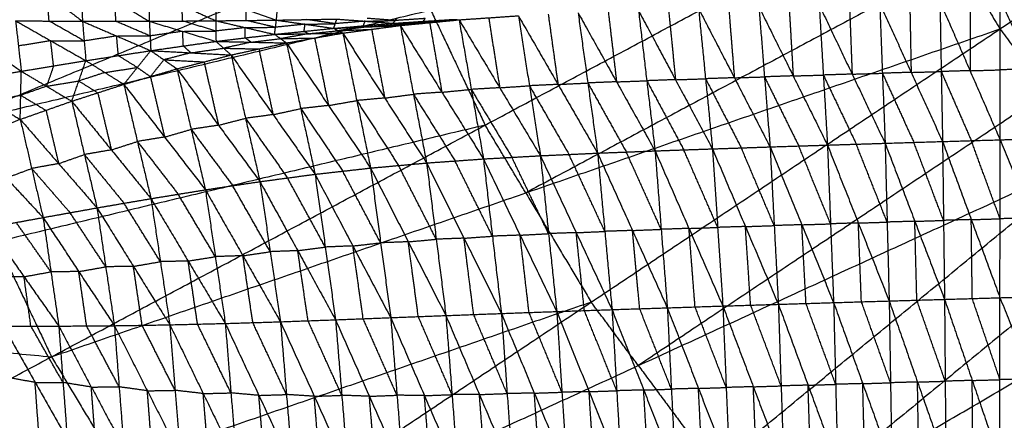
# Model space of a CAD drawing. Header units: millimetres. Extents: x -106 to 110, y -96 to 120.
# Tile 200 of 256: x -37 to -20, y -9 to -3. Entities that reach past the tile are written whole.
import ezdxf

# ---------------------------------------------------------------- set-up
doc = ezdxf.new("R2010")
doc.units = ezdxf.units.MM
doc.header["$MEASUREMENT"] = 0
doc.layers.add('Default', color=7, linetype='Continuous', true_color=0x000000)

msp = doc.modelspace()

# ---------------------------------------------------------------- linework, layer by layer
at = {"layer": 'Default'}
for points in [[(-20.344, -2.853, 3.749), (-9.262, 4.551, 3.735), (1.819, 11.955, 3.722)], [(-37.835, -4.47, 3.809), (-30.321, -1.357, 3.779), (-22.807, 1.755, 3.749)], [(-37.835, -4.47, 3.809), (-29.762, -2.54, 3.779), (-21.688, -0.61, 3.749)], [(-36.034, -8.277, 3.809), (-28.861, -4.444, 3.779), (-21.688, -0.61, 3.749)], [(-21.688, -0.61, 3.749), (-21.016, -1.732, 3.749), (-20.344, -2.853, 3.749)], [(-21.016, -1.732, 3.749), (-24.602, -3.648, 3.764), (-28.189, -5.565, 3.779)], [(-36.686, -1.84, -1.1), (-36.104, -2.284, -0.936), (-35.522, -2.727, -0.773)], [(-35.559, -2.038, -0.873), (-35.54, -2.383, -0.823), (-35.522, -2.727, -0.773)], [(-35.559, -2.038, -0.873), (-34.988, -2.383, -0.728), (-34.416, -2.727, -0.583)], [(-34.434, -2.21, -0.66), (-34.425, -2.469, -0.622), (-34.416, -2.727, -0.583)], [(-34.434, -2.21, -0.66), (-33.875, -2.464, -0.537), (-33.316, -2.718, -0.414)], [(-36.075, -2.723, -0.874), (-36.09, -2.503, -0.905), (-36.104, -2.284, -0.936)], [(-34.969, -2.727, -0.678), (-34.978, -2.555, -0.703), (-34.988, -2.383, -0.728)], [(-33.317, -2.351, -0.47), (-33.316, -2.534, -0.442), (-33.316, -2.718, -0.414)], [(-33.317, -2.351, -0.47), (-32.815, -2.529, -0.376), (-32.314, -2.707, -0.281)], [(-22.834, -2.443, 0.024), (-22.812, -3.022, -0.455), (-22.79, -3.601, -0.934)], [(-22.334, -2.429, 0.023), (-22.289, -3.586, -0.935), (-22.244, -4.744, -1.892)], [(-22.334, -2.429, 0.023), (-21.814, -3.572, -0.934), (-21.294, -4.715, -1.891)], [(-21.836, -2.415, 0.022), (-21.825, -2.993, -0.456), (-21.814, -3.572, -0.934)], [(-21.337, -2.4, 0.021), (-21.316, -3.558, -0.935), (-21.294, -4.715, -1.891)], [(-21.337, -2.4, 0.021), (-20.839, -3.544, -0.935), (-20.342, -4.687, -1.891)], [(-20.838, -2.386, 0.02), (-20.838, -2.965, -0.457), (-20.839, -3.544, -0.935)], [(-20.342, -4.687, -1.891), (-20.34, -3.53, -0.936), (-20.338, -2.372, 0.019)], [(-20.338, -2.372, 0.019), (-19.809, -3.515, -0.936), (-19.281, -4.657, -1.892)], [(-33.866, -2.722, -0.498), (-33.871, -2.593, -0.518), (-33.875, -2.464, -0.537)], [(-32.815, -2.713, -0.348), (-32.815, -2.621, -0.362), (-32.815, -2.529, -0.376)], [(-32.314, -2.707, -0.281), (-32.302, -2.579, -0.302), (-32.29, -2.451, -0.322)], [(-29.762, -2.54, 3.779), (-29.311, -3.492, 3.779), (-28.861, -4.444, 3.779)], [(-27.323, -2.586, 0.035), (-27.162, -3.747, -0.918), (-27.001, -4.907, -1.871)], [(-27.323, -2.586, 0.035), (-26.687, -3.728, -0.924), (-26.05, -4.87, -1.882)], [(-26.824, -2.567, 0.034), (-26.755, -3.148, -0.445), (-26.687, -3.728, -0.924)], [(-26.324, -2.549, 0.032), (-26.187, -3.71, -0.925), (-26.05, -4.87, -1.882)], [(-26.324, -2.549, 0.032), (-25.712, -3.693, -0.928), (-25.1, -4.837, -1.889)], [(-25.827, -2.533, 0.031), (-25.769, -3.113, -0.449), (-25.712, -3.693, -0.928)], [(-25.33, -2.517, 0.03), (-25.215, -3.677, -0.929), (-25.1, -4.837, -1.889)], [(-25.33, -2.517, 0.03), (-24.738, -3.661, -0.931), (-24.147, -4.804, -1.892)], [(-24.831, -2.502, 0.029), (-24.785, -3.081, -0.451), (-24.738, -3.661, -0.931)], [(-24.332, -2.487, 0.027), (-24.24, -3.646, -0.932), (-24.147, -4.804, -1.892)], [(-24.332, -2.487, 0.027), (-23.765, -3.63, -0.933), (-23.198, -4.774, -1.893)], [(-23.833, -2.472, 0.026), (-23.799, -3.051, -0.453), (-23.765, -3.63, -0.933)], [(-23.335, -2.457, 0.025), (-23.266, -3.616, -0.934), (-23.198, -4.774, -1.893)], [(-23.335, -2.457, 0.025), (-22.79, -3.601, -0.934), (-22.244, -4.744, -1.892)], [(-37.733, -2.702, -1.182), (-37.134, -3.127, -0.886), (-36.535, -3.553, -0.59)], [(-36.629, -2.718, -0.975), (-36.582, -3.135, -0.783), (-36.535, -3.553, -0.59)], [(-36.629, -2.718, -0.975), (-36.075, -2.723, -0.874), (-35.522, -2.727, -0.773)], [(-36.629, -2.718, -0.975), (-36.048, -3.048, -0.719), (-35.466, -3.378, -0.462)], [(-35.494, -3.052, -0.618), (-35.785, -2.887, -0.746), (-36.075, -2.723, -0.874)], [(-35.522, -2.727, -0.773), (-35.494, -3.052, -0.618), (-35.466, -3.378, -0.462)], [(-35.522, -2.727, -0.773), (-34.969, -2.727, -0.678), (-34.416, -2.727, -0.583)], [(-35.522, -2.727, -0.773), (-34.957, -2.97, -0.558), (-34.392, -3.212, -0.343)], [(-34.404, -2.969, -0.463), (-34.687, -2.848, -0.571), (-34.969, -2.727, -0.678)], [(-34.416, -2.727, -0.583), (-33.866, -2.722, -0.498), (-33.316, -2.718, -0.414)], [(-34.416, -2.727, -0.583), (-34.404, -2.969, -0.463), (-34.392, -3.212, -0.343)], [(-34.416, -2.727, -0.583), (-33.865, -2.893, -0.41), (-33.313, -3.059, -0.238)], [(-33.315, -2.888, -0.326), (-33.59, -2.805, -0.412), (-33.866, -2.722, -0.498)], [(-33.316, -2.718, -0.414), (-32.815, -2.713, -0.348), (-32.314, -2.707, -0.281)], [(-33.316, -2.718, -0.414), (-33.315, -2.888, -0.326), (-33.313, -3.059, -0.238)], [(-33.316, -2.718, -0.414), (-32.83, -2.831, -0.284), (-32.344, -2.943, -0.155)], [(-32.329, -2.825, -0.218), (-32.572, -2.769, -0.283), (-32.815, -2.713, -0.348)], [(-32.344, -2.943, -0.155), (-32.329, -2.825, -0.218), (-32.314, -2.707, -0.281)], [(-32.314, -2.707, -0.281), (-31.813, -2.698, -0.229), (-31.313, -2.69, -0.176)], [(-32.314, -2.707, -0.281), (-31.841, -2.775, -0.185), (-31.367, -2.843, -0.09)], [(-31.841, -2.775, -0.185), (-31.59, -2.771, -0.159), (-31.34, -2.766, -0.133)], [(-31.34, -2.766, -0.133), (-31.577, -2.732, -0.181), (-31.813, -2.698, -0.229)], [(-31.367, -2.843, -0.09), (-31.34, -2.766, -0.133), (-31.313, -2.69, -0.176)], [(-31.367, -2.843, -0.09), (-30.875, -2.802, -0.066), (-30.383, -2.76, -0.042)], [(-30.848, -2.725, -0.109), (-31.094, -2.746, -0.121), (-31.34, -2.766, -0.133)], [(-31.313, -2.69, -0.176), (-30.848, -2.725, -0.109), (-30.383, -2.76, -0.042)], [(-30.875, -2.802, -0.066), (-30.861, -2.763, -0.087), (-30.848, -2.725, -0.109)], [(-30.848, -2.725, -0.109), (-30.598, -2.719, -0.09), (-30.348, -2.714, -0.07)], [(-30.348, -2.714, -0.07), (-30.581, -2.696, -0.104), (-30.814, -2.678, -0.137)], [(-30.383, -2.76, -0.042), (-30.348, -2.714, -0.07), (-30.314, -2.667, -0.099)], [(-30.383, -2.76, -0.042), (-29.886, -2.728, -0.026), (-29.39, -2.695, -0.01)], [(-30.383, -2.76, -0.042), (-29.837, -2.731, -0.001), (-29.292, -2.702, 0.041)], [(-30.383, -2.76, -0.042), (-30.323, -2.778, 0.001), (-30.264, -2.796, 0.044)], [(-29.852, -2.681, -0.054), (-30.1, -2.698, -0.062), (-30.348, -2.714, -0.07)], [(-29.837, -2.731, -0.001), (-30.08, -2.755, 0), (-30.323, -2.778, 0.001)], [(-30.323, -2.778, 0.001), (-30.051, -2.764, 0.022), (-29.778, -2.749, 0.043)], [(-30.264, -2.796, 0.044), (-29.778, -2.749, 0.043), (-29.292, -2.702, 0.041)], [(-29.886, -2.728, -0.026), (-29.869, -2.704, -0.04), (-29.852, -2.681, -0.054)], [(-29.886, -2.728, -0.026), (-29.862, -2.73, -0.013), (-29.837, -2.731, -0.001)], [(-29.837, -2.731, -0.001), (-29.589, -2.715, 0.007), (-29.341, -2.699, 0.015)], [(-29.778, -2.749, 0.043), (-29.677, -3.324, -0.425), (-29.577, -3.9, -0.893)], [(-29.39, -2.695, -0.01), (-29.341, -2.699, 0.015), (-29.292, -2.702, 0.041)], [(-29.292, -2.702, 0.041), (-28.802, -2.669, 0.039), (-28.311, -2.635, 0.038)], [(-29.292, -2.702, 0.041), (-29.091, -3.853, -0.895), (-28.889, -5.003, -1.831)], [(-29.292, -2.702, 0.041), (-28.62, -3.826, -0.907), (-27.947, -4.95, -1.855)], [(-28.802, -2.669, 0.039), (-28.711, -3.247, -0.434), (-28.62, -3.826, -0.907)], [(-28.311, -2.635, 0.038), (-28.129, -3.793, -0.908), (-27.947, -4.95, -1.855)], [(-28.311, -2.635, 0.038), (-27.656, -3.771, -0.917), (-27.001, -4.907, -1.871)], [(-27.817, -2.61, 0.036), (-27.737, -3.191, -0.44), (-27.656, -3.771, -0.917)], [(-36.034, -8.277, 3.809), (-28.189, -5.565, 3.779), (-20.344, -2.853, 3.749)], [(-33.865, -2.893, -0.41), (-34.135, -2.931, -0.437), (-34.404, -2.969, -0.463)], [(-33.868, -11.89, 3.809), (-27.106, -7.372, 3.779), (-20.344, -2.853, 3.749)], [(-33.865, -2.893, -0.41), (-33.59, -2.891, -0.368), (-33.315, -2.888, -0.326)], [(-33.853, -3.135, -0.291), (-33.859, -3.014, -0.35), (-33.865, -2.893, -0.41)], [(-32.83, -2.831, -0.284), (-33.072, -2.86, -0.305), (-33.315, -2.888, -0.326)], [(-32.83, -2.831, -0.284), (-32.579, -2.828, -0.251), (-32.329, -2.825, -0.218)], [(-32.828, -3.001, -0.196), (-32.829, -2.916, -0.24), (-32.83, -2.831, -0.284)], [(-32.344, -2.943, -0.155), (-31.856, -2.893, -0.122), (-31.367, -2.843, -0.09)], [(-32.344, -2.943, -0.155), (-31.779, -2.932, -0.054), (-31.214, -2.922, 0.048)], [(-31.841, -2.775, -0.185), (-32.085, -2.8, -0.202), (-32.329, -2.825, -0.218)], [(-32.147, -3.085, 0.051), (-31.681, -3.003, 0.049), (-31.214, -2.922, 0.048)], [(-31.856, -2.893, -0.122), (-31.848, -2.834, -0.154), (-31.841, -2.775, -0.185)], [(-31.856, -2.893, -0.122), (-31.817, -2.913, -0.088), (-31.779, -2.932, -0.054)], [(-31.779, -2.932, -0.054), (-31.535, -2.907, -0.037), (-31.291, -2.882, -0.021)], [(-31.367, -2.843, -0.09), (-30.816, -2.819, -0.023), (-30.264, -2.796, 0.044)], [(-31.367, -2.843, -0.09), (-31.291, -2.882, -0.021), (-31.214, -2.922, 0.048)], [(-30.816, -2.819, -0.023), (-31.053, -2.851, -0.022), (-31.291, -2.882, -0.021)], [(-31.291, -2.882, -0.021), (-31.015, -2.87, 0.012), (-30.739, -2.859, 0.046)], [(-31.214, -2.922, 0.048), (-30.739, -2.859, 0.046), (-30.264, -2.796, 0.044)], [(-31.214, -2.922, 0.048), (-30.985, -4.038, -0.853), (-30.756, -5.154, -1.754)], [(-31.214, -2.922, 0.048), (-30.522, -3.996, -0.875), (-29.829, -5.07, -1.798)], [(-30.875, -2.802, -0.066), (-30.845, -2.81, -0.044), (-30.816, -2.819, -0.023)], [(-30.816, -2.819, -0.023), (-30.57, -2.799, -0.011), (-30.323, -2.778, 0.001)], [(-30.739, -2.859, 0.046), (-30.631, -3.427, -0.415), (-30.522, -3.996, -0.875)], [(-30.264, -2.796, 0.044), (-30.047, -3.933, -0.877), (-29.829, -5.07, -1.798)], [(-30.264, -2.796, 0.044), (-29.577, -3.9, -0.893), (-28.889, -5.003, -1.831)], [(-20.344, -2.853, 3.749), (-19.564, -3.904, 3.749), (-18.785, -4.954, 3.749)], [(-36.048, -3.048, -0.719), (-36.315, -3.092, -0.751), (-36.582, -3.135, -0.783)], [(-36.001, -3.465, -0.526), (-36.024, -3.256, -0.622), (-36.048, -3.048, -0.719)], [(-36.048, -3.048, -0.719), (-35.771, -3.05, -0.668), (-35.494, -3.052, -0.618)], [(-34.957, -2.97, -0.558), (-35.226, -3.011, -0.588), (-35.494, -3.052, -0.618)], [(-34.957, -2.97, -0.558), (-34.681, -2.969, -0.511), (-34.404, -2.969, -0.463)], [(-34.929, -3.295, -0.403), (-34.943, -3.132, -0.481), (-34.957, -2.97, -0.558)], [(-34.392, -3.212, -0.343), (-33.853, -3.135, -0.291), (-33.313, -3.059, -0.238)], [(-33.313, -3.059, -0.238), (-32.828, -3.001, -0.196), (-32.344, -2.943, -0.155)], [(-33.313, -3.059, -0.238), (-33.188, -3.172, -0.091), (-33.063, -3.284, 0.055)], [(-33.313, -3.059, -0.238), (-32.73, -3.072, -0.093), (-32.147, -3.085, 0.051)], [(-32.73, -3.072, -0.093), (-32.959, -3.122, -0.092), (-33.188, -3.172, -0.091)], [(-33.063, -3.284, 0.055), (-32.605, -3.184, 0.053), (-32.147, -3.085, 0.051)], [(-32.828, -3.001, -0.196), (-32.779, -3.037, -0.145), (-32.73, -3.072, -0.093)], [(-32.73, -3.072, -0.093), (-32.488, -3.043, -0.073), (-32.245, -3.014, -0.052)], [(-32.344, -2.943, -0.155), (-32.245, -3.014, -0.052), (-32.147, -3.085, 0.051)], [(-31.779, -2.932, -0.054), (-32.012, -2.973, -0.053), (-32.245, -3.014, -0.052)], [(-32.245, -3.014, -0.052), (-31.963, -3.009, -0.001), (-31.681, -3.003, 0.049)], [(-32.147, -3.085, 0.051), (-31.911, -4.171, -0.823), (-31.675, -5.257, -1.698)], [(-32.147, -3.085, 0.051), (-31.451, -4.12, -0.852), (-30.756, -5.154, -1.754)], [(-31.681, -3.003, 0.049), (-31.566, -3.561, -0.401), (-31.451, -4.12, -0.852)], [(-35.466, -3.378, -0.462), (-34.929, -3.295, -0.403), (-34.392, -3.212, -0.343)], [(-34.838, -3.77, 0.063), (-34.615, -3.491, -0.14), (-34.392, -3.212, -0.343)], [(-34.392, -3.212, -0.343), (-34.175, -3.363, -0.142), (-33.959, -3.513, 0.059)], [(-34.392, -3.212, -0.343), (-33.728, -3.248, -0.144), (-33.063, -3.284, 0.055)], [(-33.728, -3.248, -0.144), (-33.952, -3.305, -0.143), (-34.175, -3.363, -0.142)], [(-33.853, -3.135, -0.291), (-33.79, -3.192, -0.217), (-33.728, -3.248, -0.144)], [(-33.728, -3.248, -0.144), (-33.458, -3.21, -0.118), (-33.188, -3.172, -0.091)], [(-33.188, -3.172, -0.091), (-32.897, -3.178, -0.019), (-32.605, -3.184, 0.053)], [(-32.605, -3.184, 0.053), (-32.487, -3.728, -0.384), (-32.369, -4.271, -0.821)], [(-36.535, -3.553, -0.59), (-36.001, -3.465, -0.526), (-35.466, -3.378, -0.462)], [(-35.7, -4.049, 0.067), (-35.583, -3.714, -0.198), (-35.466, -3.378, -0.462)], [(-35.466, -3.378, -0.462), (-35.152, -3.574, -0.2), (-34.838, -3.77, 0.063)], [(-34.615, -3.491, -0.14), (-34.772, -3.393, -0.272), (-34.929, -3.295, -0.403)], [(-34.398, -3.642, 0.061), (-34.287, -3.502, -0.041), (-34.175, -3.363, -0.142)], [(-34.175, -3.363, -0.142), (-33.843, -3.381, -0.043), (-33.511, -3.399, 0.057)], [(-33.959, -3.513, 0.059), (-33.511, -3.399, 0.057), (-33.063, -3.284, 0.055)], [(-33.511, -3.399, 0.057), (-33.392, -3.922, -0.364), (-33.272, -4.446, -0.784)], [(-33.063, -3.284, 0.055), (-32.825, -4.331, -0.786), (-32.586, -5.379, -1.627)], [(-33.063, -3.284, 0.055), (-32.369, -4.271, -0.821), (-31.675, -5.257, -1.698)], [(-37.595, -3.735, -0.719), (-37.065, -3.644, -0.654), (-36.535, -3.553, -0.59)], [(-36.552, -4.349, 0.072), (-36.543, -3.951, -0.259), (-36.535, -3.553, -0.59)], [(-36.535, -3.553, -0.59), (-36.117, -3.801, -0.261), (-35.7, -4.049, 0.067)], [(-36.001, -3.465, -0.526), (-36.059, -3.633, -0.394), (-36.117, -3.801, -0.261)], [(-35.152, -3.574, -0.2), (-35.368, -3.644, -0.199), (-35.583, -3.714, -0.198)], [(-35.152, -3.574, -0.2), (-34.884, -3.532, -0.17), (-34.615, -3.491, -0.14)], [(-34.838, -3.77, 0.063), (-34.398, -3.642, 0.061), (-33.959, -3.513, 0.059)], [(-34.615, -3.491, -0.14), (-34.507, -3.566, -0.04), (-34.398, -3.642, 0.061)], [(-33.959, -3.513, 0.059), (-33.724, -4.514, -0.742), (-33.489, -5.514, -1.542)], [(-33.959, -3.513, 0.059), (-33.272, -4.446, -0.784), (-32.586, -5.379, -1.627)], [(-21.814, -3.572, -0.934), (-22.052, -3.579, -0.934), (-22.289, -3.586, -0.935)], [(-21.814, -3.572, -0.934), (-21.565, -3.565, -0.935), (-21.316, -3.558, -0.935)], [(-20.839, -3.544, -0.935), (-21.078, -3.551, -0.935), (-21.316, -3.558, -0.935)], [(-21.316, -3.558, -0.935), (-21.067, -4.13, -1.413), (-20.818, -4.701, -1.891)], [(-20.839, -3.544, -0.935), (-20.59, -3.537, -0.935), (-20.34, -3.53, -0.936)], [(-19.809, -3.515, -0.936), (-20.074, -3.522, -0.936), (-20.34, -3.53, -0.936)], [(-37.595, -3.735, -0.719), (-37.073, -4.042, -0.324), (-36.552, -4.349, 0.072)], [(-36.117, -3.801, -0.261), (-35.85, -3.757, -0.229), (-35.583, -3.714, -0.198)], [(-35.583, -3.714, -0.198), (-35.426, -3.812, -0.066), (-35.269, -3.91, 0.065)], [(-34.398, -3.642, 0.061), (-34.281, -4.142, -0.339), (-34.164, -4.642, -0.74)], [(-26.687, -3.728, -0.924), (-26.925, -3.737, -0.921), (-27.162, -3.747, -0.918)], [(-26.687, -3.728, -0.924), (-26.437, -3.719, -0.924), (-26.187, -3.71, -0.925)], [(-25.712, -3.693, -0.928), (-25.949, -3.701, -0.927), (-26.187, -3.71, -0.925)], [(-26.187, -3.71, -0.925), (-25.881, -4.281, -1.405), (-25.575, -4.853, -1.886)], [(-25.712, -3.693, -0.928), (-25.463, -3.685, -0.929), (-25.215, -3.677, -0.929)], [(-24.738, -3.661, -0.931), (-24.976, -3.669, -0.93), (-25.215, -3.677, -0.929)], [(-25.215, -3.677, -0.929), (-24.919, -4.249, -1.41), (-24.623, -4.821, -1.89)], [(-24.738, -3.661, -0.931), (-24.489, -3.653, -0.932), (-24.24, -3.646, -0.932)], [(-23.765, -3.63, -0.933), (-24.002, -3.638, -0.932), (-24.24, -3.646, -0.932)], [(-24.24, -3.646, -0.932), (-23.956, -4.217, -1.412), (-23.673, -4.789, -1.892)], [(-23.765, -3.63, -0.933), (-23.516, -3.623, -0.933), (-23.266, -3.616, -0.934)], [(-22.79, -3.601, -0.934), (-23.028, -3.608, -0.934), (-23.266, -3.616, -0.934)], [(-23.266, -3.616, -0.934), (-22.994, -4.187, -1.413), (-22.721, -4.759, -1.892)], [(-22.79, -3.601, -0.934), (-22.539, -3.593, -0.934), (-22.289, -3.586, -0.935)], [(-22.289, -3.586, -0.935), (-22.029, -4.158, -1.413), (-21.769, -4.73, -1.892)], [(-36.117, -3.801, -0.261), (-36.33, -3.876, -0.26), (-36.543, -3.951, -0.259)], [(-35.7, -4.049, 0.067), (-35.269, -3.91, 0.065), (-34.838, -3.77, 0.063)], [(-34.838, -3.77, 0.063), (-34.614, -4.715, -0.691), (-34.389, -5.66, -1.446)], [(-34.838, -3.77, 0.063), (-34.164, -4.642, -0.74), (-33.489, -5.514, -1.542)], [(-29.577, -3.9, -0.893), (-29.812, -3.916, -0.885), (-30.047, -3.933, -0.877)], [(-29.577, -3.9, -0.893), (-29.334, -3.876, -0.894), (-29.091, -3.853, -0.895)], [(-28.62, -3.826, -0.907), (-28.855, -3.84, -0.901), (-29.091, -3.853, -0.895)], [(-29.091, -3.853, -0.895), (-28.754, -4.415, -1.369), (-28.418, -4.977, -1.843)], [(-28.62, -3.826, -0.907), (-28.374, -3.809, -0.908), (-28.129, -3.793, -0.908)], [(-27.656, -3.771, -0.917), (-27.893, -3.782, -0.913), (-28.129, -3.793, -0.908)], [(-28.129, -3.793, -0.908), (-27.802, -4.361, -1.386), (-27.474, -4.929, -1.863)], [(-27.656, -3.771, -0.917), (-27.409, -3.759, -0.917), (-27.162, -3.747, -0.918)], [(-27.162, -3.747, -0.918), (-26.844, -4.318, -1.398), (-26.526, -4.889, -1.877)], [(-19.564, -3.904, 3.749), (-22.946, -6.163, 3.764), (-26.327, -8.422, 3.779)], [(-37.073, -4.042, -0.324), (-36.808, -3.996, -0.291), (-36.543, -3.951, -0.259)], [(-36.552, -4.349, 0.072), (-36.126, -4.199, 0.07), (-35.7, -4.049, 0.067)], [(-36.543, -3.951, -0.259), (-36.335, -4.075, -0.095), (-36.126, -4.199, 0.07)], [(-35.7, -4.049, 0.067), (-35.491, -4.931, -0.636), (-35.282, -5.813, -1.339)], [(-35.7, -4.049, 0.067), (-35.044, -4.854, -0.689), (-34.389, -5.66, -1.446)], [(-35.269, -3.91, 0.065), (-35.157, -4.382, -0.312), (-35.044, -4.854, -0.689)], [(-31.451, -4.12, -0.852), (-31.218, -4.079, -0.853), (-30.985, -4.038, -0.853)], [(-30.522, -3.996, -0.875), (-30.754, -4.017, -0.864), (-30.985, -4.038, -0.853)], [(-30.985, -4.038, -0.853), (-30.639, -4.575, -1.315), (-30.293, -5.112, -1.776)], [(-30.522, -3.996, -0.875), (-30.284, -3.965, -0.876), (-30.047, -3.933, -0.877)], [(-30.047, -3.933, -0.877), (-29.703, -4.485, -1.346), (-29.359, -5.037, -1.814)], [(-36.126, -4.199, 0.07), (-36.021, -4.64, -0.282), (-35.917, -5.081, -0.634)], [(-32.369, -4.271, -0.821), (-32.14, -4.221, -0.822), (-31.911, -4.171, -0.823)], [(-31.451, -4.12, -0.852), (-31.681, -4.145, -0.837), (-31.911, -4.171, -0.823)], [(-31.911, -4.171, -0.823), (-31.563, -4.688, -1.275), (-31.216, -5.206, -1.726)], [(-37.392, -4.663, 0.077), (-36.972, -4.506, 0.074), (-36.552, -4.349, 0.072)], [(-36.552, -4.349, 0.072), (-36.363, -5.161, -0.577), (-36.174, -5.973, -1.226)], [(-36.552, -4.349, 0.072), (-35.917, -5.081, -0.634), (-35.282, -5.813, -1.339)], [(-33.272, -4.446, -0.784), (-33.048, -4.389, -0.785), (-32.825, -4.331, -0.786)], [(-32.369, -4.271, -0.821), (-32.597, -4.301, -0.804), (-32.825, -4.331, -0.786)], [(-32.825, -4.331, -0.786), (-32.477, -4.825, -1.224), (-32.13, -5.318, -1.662)], [(-37.835, -4.47, 3.809), (-36.934, -6.374, 3.809), (-36.034, -8.277, 3.809)], [(-28.861, -4.444, 3.779), (-32.898, -5.409, 3.794), (-36.934, -6.374, 3.809)], [(-34.164, -4.642, -0.74), (-33.944, -4.578, -0.741), (-33.724, -4.514, -0.742)], [(-33.272, -4.446, -0.784), (-33.498, -4.48, -0.763), (-33.724, -4.514, -0.742)], [(-33.724, -4.514, -0.742), (-33.381, -4.98, -1.163), (-33.037, -5.446, -1.585)], [(-28.189, -5.565, 3.779), (-28.525, -5.004, 3.779), (-28.861, -4.444, 3.779)], [(-37.392, -4.663, 0.077), (-36.783, -5.318, -0.575), (-36.174, -5.973, -1.226)], [(-35.044, -4.854, -0.689), (-34.829, -4.785, -0.69), (-34.614, -4.715, -0.691)], [(-34.164, -4.642, -0.74), (-34.389, -4.678, -0.716), (-34.614, -4.715, -0.691)], [(-34.614, -4.715, -0.691), (-34.276, -5.151, -1.093), (-33.939, -5.587, -1.494)], [(-22.244, -4.744, -1.892), (-21.769, -4.73, -1.892), (-21.294, -4.715, -1.891)], [(-21.294, -4.715, -1.891), (-20.818, -4.701, -1.891), (-20.342, -4.687, -1.891)], [(-21.294, -4.715, -1.891), (-21.278, -6.02, -2.39), (-21.261, -7.326, -2.889)], [(-21.294, -4.715, -1.891), (-20.819, -6.007, -2.389), (-20.344, -7.299, -2.886)], [(-20.343, -5.993, -2.389), (-20.58, -5.347, -2.14), (-20.818, -4.701, -1.891)], [(-20.344, -7.299, -2.886), (-20.343, -5.993, -2.389), (-20.342, -4.687, -1.891)], [(-20.342, -4.687, -1.891), (-19.811, -4.672, -1.892), (-19.281, -4.657, -1.892)], [(-20.342, -4.687, -1.891), (-19.812, -5.978, -2.389), (-19.283, -7.269, -2.887)], [(-35.044, -4.854, -0.689), (-35.268, -4.893, -0.663), (-35.491, -4.931, -0.636)], [(-27.001, -4.907, -1.871), (-26.526, -4.889, -1.877), (-26.05, -4.87, -1.882)], [(-26.05, -4.87, -1.882), (-25.575, -4.853, -1.886), (-25.1, -4.837, -1.889)], [(-26.05, -4.87, -1.882), (-25.949, -6.168, -2.39), (-25.847, -7.466, -2.898)], [(-26.05, -4.87, -1.882), (-25.489, -6.153, -2.392), (-24.929, -7.436, -2.903)], [(-25.014, -6.136, -2.396), (-25.294, -5.495, -2.141), (-25.575, -4.853, -1.886)], [(-25.1, -4.837, -1.889), (-24.623, -4.821, -1.89), (-24.147, -4.804, -1.892)], [(-25.1, -4.837, -1.889), (-25.014, -6.136, -2.396), (-24.929, -7.436, -2.903)], [(-25.1, -4.837, -1.889), (-24.555, -6.122, -2.395), (-24.01, -7.408, -2.902)], [(-24.079, -6.106, -2.397), (-24.351, -5.463, -2.144), (-24.623, -4.821, -1.89)], [(-24.147, -4.804, -1.892), (-23.673, -4.789, -1.892), (-23.198, -4.774, -1.893)], [(-24.147, -4.804, -1.892), (-24.079, -6.106, -2.397), (-24.01, -7.408, -2.902)], [(-24.147, -4.804, -1.892), (-23.622, -6.092, -2.395), (-23.096, -7.38, -2.899)], [(-23.147, -6.077, -2.396), (-23.41, -5.433, -2.144), (-23.673, -4.789, -1.892)], [(-23.198, -4.774, -1.893), (-22.721, -4.759, -1.892), (-22.244, -4.744, -1.892)], [(-23.198, -4.774, -1.893), (-23.147, -6.077, -2.396), (-23.096, -7.38, -2.899)], [(-23.198, -4.774, -1.893), (-22.687, -6.063, -2.393), (-22.177, -7.353, -2.894)], [(-22.211, -6.048, -2.393), (-22.466, -5.404, -2.143), (-22.721, -4.759, -1.892)], [(-22.244, -4.744, -1.892), (-22.211, -6.048, -2.393), (-22.177, -7.353, -2.894)], [(-22.244, -4.744, -1.892), (-21.753, -6.035, -2.391), (-21.261, -7.326, -2.889)], [(-21.278, -6.02, -2.39), (-21.523, -5.375, -2.141), (-21.769, -4.73, -1.892)], [(-35.917, -5.081, -0.634), (-35.704, -5.006, -0.635), (-35.491, -4.931, -0.636)], [(-35.491, -4.931, -0.636), (-35.163, -5.334, -1.014), (-34.835, -5.736, -1.393)], [(-33.868, -11.89, 3.809), (-26.327, -8.422, 3.779), (-18.785, -4.954, 3.749)], [(-31.359, -15.273, 3.809), (-25.072, -10.114, 3.779), (-18.785, -4.954, 3.749)], [(-29.829, -5.07, -1.798), (-29.359, -5.037, -1.814), (-28.889, -5.003, -1.831)], [(-28.741, -6.281, -2.334), (-29.05, -5.659, -2.074), (-29.359, -5.037, -1.814)], [(-28.889, -5.003, -1.831), (-28.418, -4.977, -1.843), (-27.947, -4.95, -1.855)], [(-28.889, -5.003, -1.831), (-28.741, -6.281, -2.334), (-28.592, -7.56, -2.837)], [(-28.889, -5.003, -1.831), (-28.283, -6.265, -2.349), (-27.677, -7.527, -2.868)], [(-27.812, -6.239, -2.361), (-28.115, -5.608, -2.102), (-28.418, -4.977, -1.843)], [(-27.947, -4.95, -1.855), (-27.474, -4.929, -1.863), (-27.001, -4.907, -1.871)], [(-27.947, -4.95, -1.855), (-27.812, -6.239, -2.361), (-27.677, -7.527, -2.868)], [(-27.947, -4.95, -1.855), (-27.354, -6.223, -2.371), (-26.762, -7.496, -2.888)], [(-26.881, -6.202, -2.379), (-27.178, -5.565, -2.121), (-27.474, -4.929, -1.863)], [(-27.001, -4.907, -1.871), (-26.881, -6.202, -2.379), (-26.762, -7.496, -2.888)], [(-27.001, -4.907, -1.871), (-26.424, -6.187, -2.385), (-25.847, -7.466, -2.898)], [(-25.949, -6.168, -2.39), (-26.237, -5.528, -2.134), (-26.526, -4.889, -1.877)], [(-36.783, -5.318, -0.575), (-36.573, -5.24, -0.576), (-36.363, -5.161, -0.577)], [(-35.917, -5.081, -0.634), (-36.14, -5.121, -0.605), (-36.363, -5.161, -0.577)], [(-36.363, -5.161, -0.577), (-36.045, -5.527, -0.93), (-35.728, -5.893, -1.283)], [(-31.675, -5.257, -1.698), (-31.216, -5.206, -1.726), (-30.756, -5.154, -1.754)], [(-30.59, -6.391, -2.244), (-30.903, -5.799, -1.985), (-31.216, -5.206, -1.726)], [(-30.756, -5.154, -1.754), (-30.293, -5.112, -1.776), (-29.829, -5.07, -1.798)], [(-30.756, -5.154, -1.754), (-30.59, -6.391, -2.244), (-30.423, -7.629, -2.733)], [(-30.756, -5.154, -1.754), (-30.133, -6.374, -2.274), (-29.51, -7.594, -2.794)], [(-29.67, -6.332, -2.296), (-29.981, -5.722, -2.036), (-30.293, -5.112, -1.776)], [(-29.829, -5.07, -1.798), (-29.67, -6.332, -2.296), (-29.51, -7.594, -2.794)], [(-29.829, -5.07, -1.798), (-29.211, -6.315, -2.318), (-28.592, -7.56, -2.837)], [(-32.586, -5.379, -1.627), (-32.13, -5.318, -1.662), (-31.675, -5.257, -1.698)], [(-31.505, -6.461, -2.175), (-31.818, -5.889, -1.918), (-32.13, -5.318, -1.662)], [(-31.675, -5.257, -1.698), (-31.505, -6.461, -2.175), (-31.336, -7.664, -2.651)], [(-31.675, -5.257, -1.698), (-31.049, -6.443, -2.215), (-30.423, -7.629, -2.733)], [(-34.389, -5.66, -1.446), (-33.939, -5.587, -1.494), (-33.489, -5.514, -1.542)], [(-33.489, -5.514, -1.542), (-33.037, -5.446, -1.585), (-32.586, -5.379, -1.627)], [(-33.489, -5.514, -1.542), (-33.324, -6.62, -1.982), (-33.16, -7.725, -2.422)], [(-33.489, -5.514, -1.542), (-32.868, -6.605, -2.045), (-32.247, -7.697, -2.547)], [(-32.417, -6.538, -2.087), (-32.727, -5.992, -1.836), (-33.037, -5.446, -1.585)], [(-32.586, -5.379, -1.627), (-32.417, -6.538, -2.087), (-32.247, -7.697, -2.547)], [(-32.586, -5.379, -1.627), (-31.961, -6.521, -2.139), (-31.336, -7.664, -2.651)], [(-35.282, -5.813, -1.339), (-34.835, -5.736, -1.393), (-34.389, -5.66, -1.446)], [(-34.389, -5.66, -1.446), (-34.233, -6.703, -1.861), (-34.077, -7.747, -2.277)], [(-34.389, -5.66, -1.446), (-33.774, -6.692, -1.934), (-33.16, -7.725, -2.422)], [(-33.324, -6.62, -1.982), (-33.632, -6.103, -1.738), (-33.939, -5.587, -1.494)], [(-28.189, -5.565, 3.779), (-27.647, -6.469, 3.779), (-27.106, -7.372, 3.779)], [(-36.174, -5.973, -1.226), (-35.728, -5.893, -1.283), (-35.282, -5.813, -1.339)], [(-35.282, -5.813, -1.339), (-35.138, -6.788, -1.728), (-34.994, -7.762, -2.117)], [(-35.282, -5.813, -1.339), (-34.68, -6.78, -1.808), (-34.077, -7.747, -2.277)], [(-34.233, -6.703, -1.861), (-34.534, -6.22, -1.627), (-34.835, -5.736, -1.393)], [(-37.064, -6.135, -1.108), (-36.619, -6.054, -1.167), (-36.174, -5.973, -1.226)], [(-36.174, -5.973, -1.226), (-36.044, -6.871, -1.586), (-35.914, -7.769, -1.946)], [(-36.174, -5.973, -1.226), (-35.584, -6.867, -1.672), (-34.994, -7.762, -2.117)], [(-35.138, -6.788, -1.728), (-35.433, -6.34, -1.506), (-35.728, -5.893, -1.283)], [(-17.907, -5.923, 3.749), (-21.05, -8.503, 3.764), (-24.194, -11.083, 3.779)], [(-21.753, -6.035, -2.391), (-21.515, -6.028, -2.39), (-21.278, -6.02, -2.39)], [(-20.819, -6.007, -2.389), (-21.048, -6.014, -2.39), (-21.278, -6.02, -2.39)], [(-20.819, -6.007, -2.389), (-20.581, -6, -2.389), (-20.343, -5.993, -2.389)], [(-20.802, -7.313, -2.888), (-20.811, -6.66, -2.638), (-20.819, -6.007, -2.389)], [(-19.812, -5.978, -2.389), (-20.077, -5.986, -2.389), (-20.343, -5.993, -2.389)], [(-37.064, -6.135, -1.108), (-36.489, -6.952, -1.527), (-35.914, -7.769, -1.946)], [(-36.044, -6.871, -1.586), (-36.332, -6.462, -1.376), (-36.619, -6.054, -1.167)], [(-26.424, -6.187, -2.385), (-26.653, -6.194, -2.382), (-26.881, -6.202, -2.379)], [(-26.424, -6.187, -2.385), (-26.186, -6.177, -2.388), (-25.949, -6.168, -2.39)], [(-26.304, -7.481, -2.893), (-26.364, -6.834, -2.639), (-26.424, -6.187, -2.385)], [(-25.489, -6.153, -2.392), (-25.719, -6.161, -2.391), (-25.949, -6.168, -2.39)], [(-25.489, -6.153, -2.392), (-25.252, -6.145, -2.394), (-25.014, -6.136, -2.396)], [(-25.388, -7.451, -2.9), (-25.439, -6.802, -2.646), (-25.489, -6.153, -2.392)], [(-24.555, -6.122, -2.395), (-24.784, -6.129, -2.396), (-25.014, -6.136, -2.396)], [(-24.555, -6.122, -2.395), (-24.317, -6.114, -2.396), (-24.079, -6.106, -2.397)], [(-24.469, -7.422, -2.902), (-24.512, -6.772, -2.649), (-24.555, -6.122, -2.395)], [(-23.622, -6.092, -2.395), (-23.85, -6.099, -2.396), (-24.079, -6.106, -2.397)], [(-23.622, -6.092, -2.395), (-23.384, -6.085, -2.395), (-23.147, -6.077, -2.396)], [(-23.553, -7.394, -2.9), (-23.587, -6.743, -2.648), (-23.622, -6.092, -2.395)], [(-22.687, -6.063, -2.393), (-22.917, -6.07, -2.394), (-23.147, -6.077, -2.396)], [(-22.687, -6.063, -2.393), (-22.449, -6.056, -2.393), (-22.211, -6.048, -2.393)], [(-22.636, -7.366, -2.896), (-22.662, -6.715, -2.645), (-22.687, -6.063, -2.393)], [(-21.753, -6.035, -2.391), (-21.982, -6.042, -2.392), (-22.211, -6.048, -2.393)], [(-21.719, -7.339, -2.891), (-21.736, -6.687, -2.641), (-21.753, -6.035, -2.391)], [(-30.133, -6.374, -2.274), (-29.901, -6.353, -2.285), (-29.67, -6.332, -2.296)], [(-29.211, -6.315, -2.318), (-29.44, -6.323, -2.307), (-29.67, -6.332, -2.296)], [(-29.211, -6.315, -2.318), (-28.976, -6.298, -2.326), (-28.741, -6.281, -2.334)], [(-29.051, -7.577, -2.816), (-29.131, -6.946, -2.567), (-29.211, -6.315, -2.318)], [(-28.283, -6.265, -2.349), (-28.512, -6.273, -2.342), (-28.741, -6.281, -2.334)], [(-28.283, -6.265, -2.349), (-28.048, -6.252, -2.355), (-27.812, -6.239, -2.361)], [(-28.135, -7.543, -2.853), (-28.209, -6.904, -2.601), (-28.283, -6.265, -2.349)], [(-27.354, -6.223, -2.371), (-27.583, -6.231, -2.366), (-27.812, -6.239, -2.361)], [(-27.354, -6.223, -2.371), (-27.118, -6.213, -2.375), (-26.881, -6.202, -2.379)], [(-27.219, -7.512, -2.878), (-27.287, -6.868, -2.624), (-27.354, -6.223, -2.371)], [(-31.961, -6.521, -2.139), (-31.733, -6.491, -2.157), (-31.505, -6.461, -2.175)], [(-31.049, -6.443, -2.215), (-31.277, -6.452, -2.195), (-31.505, -6.461, -2.175)], [(-31.049, -6.443, -2.215), (-30.819, -6.417, -2.229), (-30.59, -6.391, -2.244)], [(-30.879, -7.646, -2.692), (-30.964, -7.045, -2.454), (-31.049, -6.443, -2.215)], [(-30.133, -6.374, -2.274), (-30.362, -6.383, -2.259), (-30.59, -6.391, -2.244)], [(-29.967, -7.611, -2.763), (-30.05, -6.992, -2.519), (-30.133, -6.374, -2.274)], [(-33.774, -6.692, -1.934), (-33.549, -6.656, -1.958), (-33.324, -6.62, -1.982)], [(-32.868, -6.605, -2.045), (-33.096, -6.612, -2.014), (-33.324, -6.62, -1.982)], [(-32.868, -6.605, -2.045), (-32.642, -6.572, -2.066), (-32.417, -6.538, -2.087)], [(-32.704, -7.711, -2.485), (-32.786, -7.158, -2.265), (-32.868, -6.605, -2.045)], [(-31.961, -6.521, -2.139), (-32.189, -6.53, -2.113), (-32.417, -6.538, -2.087)], [(-31.791, -7.68, -2.599), (-31.876, -7.101, -2.369), (-31.961, -6.521, -2.139)], [(-35.584, -6.867, -1.672), (-35.361, -6.828, -1.7), (-35.138, -6.788, -1.728)], [(-34.68, -6.78, -1.808), (-34.909, -6.784, -1.768), (-35.138, -6.788, -1.728)], [(-34.68, -6.78, -1.808), (-34.456, -6.742, -1.835), (-34.233, -6.703, -1.861)], [(-34.536, -7.755, -2.197), (-34.608, -7.267, -2.003), (-34.68, -6.78, -1.808)], [(-33.774, -6.692, -1.934), (-34.004, -6.698, -1.898), (-34.233, -6.703, -1.861)], [(-33.619, -7.736, -2.35), (-33.697, -7.214, -2.142), (-33.774, -6.692, -1.934)], [(-36.489, -6.952, -1.527), (-36.72, -6.951, -1.482), (-36.951, -6.951, -1.437)], [(-36.489, -6.952, -1.527), (-36.267, -6.911, -1.556), (-36.044, -6.871, -1.586)], [(-36.376, -7.768, -1.856), (-36.433, -7.36, -1.692), (-36.489, -6.952, -1.527)], [(-35.584, -6.867, -1.672), (-35.814, -6.869, -1.629), (-36.044, -6.871, -1.586)], [(-35.454, -7.765, -2.032), (-35.519, -7.316, -1.852), (-35.584, -6.867, -1.672)], [(-31.359, -15.273, 3.809), (-24.194, -11.083, 3.779), (-17.029, -6.893, 3.749)], [(-28.531, -18.394, 3.809), (-22.78, -12.643, 3.779), (-17.029, -6.893, 3.749)], [(-22.177, -7.353, -2.894), (-21.719, -7.339, -2.891), (-21.261, -7.326, -2.889)], [(-21.261, -7.326, -2.889), (-20.802, -7.313, -2.888), (-20.344, -7.299, -2.886)], [(-21.261, -7.326, -2.889), (-21.25, -8.68, -3.001), (-21.239, -10.035, -3.112)], [(-21.261, -7.326, -2.889), (-20.803, -8.668, -2.998), (-20.344, -10.01, -3.108)], [(-20.344, -8.655, -2.997), (-20.573, -7.984, -2.942), (-20.802, -7.313, -2.888)], [(-20.344, -7.299, -2.886), (-19.813, -7.284, -2.887), (-19.283, -7.269, -2.887)], [(-20.344, -10.01, -3.108), (-20.344, -8.655, -2.997), (-20.344, -7.299, -2.886)], [(-20.344, -7.299, -2.886), (-19.808, -8.639, -2.997), (-19.271, -9.979, -3.108)], [(-44.98, -7.429, 3.861), (-40.507, -7.853, 3.835), (-36.034, -8.277, 3.809)], [(-27.106, -7.372, 3.779), (-31.029, -8.728, 3.794), (-34.951, -10.084, 3.809)], [(-26.327, -8.422, 3.779), (-26.716, -7.897, 3.779), (-27.106, -7.372, 3.779)], [(-26.762, -7.496, -2.888), (-26.304, -7.481, -2.893), (-25.847, -7.466, -2.898)], [(-25.78, -8.811, -3.017), (-26.042, -8.146, -2.955), (-26.304, -7.481, -2.893)], [(-25.847, -7.466, -2.898), (-25.388, -7.451, -2.9), (-24.929, -7.436, -2.903)], [(-25.847, -7.466, -2.898), (-25.78, -8.811, -3.017), (-25.713, -10.156, -3.136)], [(-25.847, -7.466, -2.898), (-25.332, -8.799, -3.018), (-24.817, -10.132, -3.137)], [(-24.873, -8.784, -3.02), (-25.13, -8.118, -2.96), (-25.388, -7.451, -2.9)], [(-24.929, -7.436, -2.903), (-24.469, -7.422, -2.902), (-24.01, -7.408, -2.902)], [(-24.929, -7.436, -2.903), (-24.873, -8.784, -3.02), (-24.817, -10.132, -3.137)], [(-24.929, -7.436, -2.903), (-24.424, -8.772, -3.018), (-23.92, -10.108, -3.133)], [(-23.965, -8.758, -3.018), (-24.217, -8.09, -2.96), (-24.469, -7.422, -2.902)], [(-24.01, -7.408, -2.902), (-23.553, -7.394, -2.9), (-23.096, -7.38, -2.899)], [(-24.01, -7.408, -2.902), (-23.965, -8.758, -3.018), (-23.92, -10.108, -3.133)], [(-24.01, -7.408, -2.902), (-23.519, -8.746, -3.014), (-23.028, -10.084, -3.127)], [(-23.062, -8.732, -3.013), (-23.307, -8.063, -2.957), (-23.553, -7.394, -2.9)], [(-23.096, -7.38, -2.899), (-22.636, -7.366, -2.896), (-22.177, -7.353, -2.894)], [(-23.096, -7.38, -2.899), (-23.062, -8.732, -3.013), (-23.028, -10.084, -3.127)], [(-23.096, -7.38, -2.899), (-22.614, -8.72, -3.009), (-22.132, -10.06, -3.119)], [(-22.155, -8.706, -3.006), (-22.395, -8.036, -2.951), (-22.636, -7.366, -2.896)], [(-22.177, -7.353, -2.894), (-22.155, -8.706, -3.006), (-22.132, -10.06, -3.119)], [(-22.177, -7.353, -2.894), (-21.708, -8.694, -3.003), (-21.239, -10.035, -3.112)], [(-21.25, -8.68, -3.001), (-21.484, -8.01, -2.946), (-21.719, -7.339, -2.891)], [(-31.336, -7.664, -2.651), (-30.879, -7.646, -2.692), (-30.423, -7.629, -2.733)], [(-30.319, -8.912, -2.854), (-30.599, -8.279, -2.773), (-30.879, -7.646, -2.692)], [(-30.423, -7.629, -2.733), (-29.967, -7.611, -2.763), (-29.51, -7.594, -2.794)], [(-30.423, -7.629, -2.733), (-30.319, -8.912, -2.854), (-30.216, -10.196, -2.975)], [(-30.423, -7.629, -2.733), (-29.865, -8.919, -2.885), (-29.307, -10.209, -3.037)], [(-29.409, -8.902, -2.916), (-29.688, -8.256, -2.839), (-29.967, -7.611, -2.763)], [(-29.51, -7.594, -2.794), (-29.051, -7.577, -2.816), (-28.592, -7.56, -2.837)], [(-29.51, -7.594, -2.794), (-29.409, -8.902, -2.916), (-29.307, -10.209, -3.037)], [(-29.51, -7.594, -2.794), (-28.956, -8.901, -2.938), (-28.401, -10.208, -3.081)], [(-28.497, -8.884, -2.959), (-28.774, -8.23, -2.888), (-29.051, -7.577, -2.816)], [(-28.592, -7.56, -2.837), (-28.135, -7.543, -2.853), (-27.677, -7.527, -2.868)], [(-28.592, -7.56, -2.837), (-28.497, -8.884, -2.959), (-28.401, -10.208, -3.081)], [(-28.592, -7.56, -2.837), (-28.047, -8.878, -2.974), (-27.502, -10.197, -3.111)], [(-27.59, -8.862, -2.989), (-27.862, -8.203, -2.921), (-28.135, -7.543, -2.853)], [(-27.677, -7.527, -2.868), (-27.219, -7.512, -2.878), (-26.762, -7.496, -2.888)], [(-27.677, -7.527, -2.868), (-27.59, -8.862, -2.989), (-27.502, -10.197, -3.111)], [(-27.677, -7.527, -2.868), (-27.141, -8.853, -2.998), (-26.606, -10.179, -3.128)], [(-26.684, -8.838, -3.008), (-26.952, -8.175, -2.943), (-27.219, -7.512, -2.878)], [(-26.762, -7.496, -2.888), (-26.684, -8.838, -3.008), (-26.606, -10.179, -3.128)], [(-26.762, -7.496, -2.888), (-26.238, -8.826, -3.012), (-25.713, -10.156, -3.136)], [(-36.837, -7.767, -1.767), (-36.376, -7.768, -1.856), (-35.914, -7.769, -1.946)], [(-36.837, -7.767, -1.767), (-36.306, -8.701, -1.947), (-35.774, -9.635, -2.128)], [(-35.844, -8.702, -2.037), (-36.11, -8.235, -1.947), (-36.376, -7.768, -1.856)], [(-35.914, -7.769, -1.946), (-35.454, -7.765, -2.032), (-34.994, -7.762, -2.117)], [(-35.914, -7.769, -1.946), (-35.844, -8.702, -2.037), (-35.774, -9.635, -2.128)], [(-35.914, -7.769, -1.946), (-35.376, -8.777, -2.13), (-34.837, -9.785, -2.314)], [(-34.916, -8.774, -2.215), (-35.185, -8.269, -2.124), (-35.454, -7.765, -2.032)], [(-34.994, -7.762, -2.117), (-34.536, -7.755, -2.197), (-34.077, -7.747, -2.277)], [(-34.994, -7.762, -2.117), (-34.916, -8.774, -2.215), (-34.837, -9.785, -2.314)], [(-34.994, -7.762, -2.117), (-34.449, -8.839, -2.302), (-33.904, -9.915, -2.487)], [(-33.99, -8.831, -2.382), (-34.263, -8.293, -2.29), (-34.536, -7.755, -2.197)], [(-34.077, -7.747, -2.277), (-33.619, -7.736, -2.35), (-33.16, -7.725, -2.422)], [(-34.077, -7.747, -2.277), (-33.99, -8.831, -2.382), (-33.904, -9.915, -2.487)], [(-34.077, -7.747, -2.277), (-33.525, -8.885, -2.46), (-32.972, -10.023, -2.643)], [(-33.066, -8.874, -2.533), (-33.342, -8.305, -2.441), (-33.619, -7.736, -2.35)], [(-33.16, -7.725, -2.422), (-32.704, -7.711, -2.485), (-32.247, -7.697, -2.547)], [(-33.16, -7.725, -2.422), (-33.066, -8.874, -2.533), (-32.972, -10.023, -2.643)], [(-33.16, -7.725, -2.422), (-32.604, -8.915, -2.6), (-32.048, -10.105, -2.778)], [(-32.148, -8.901, -2.663), (-32.426, -8.306, -2.574), (-32.704, -7.711, -2.485)], [(-32.247, -7.697, -2.547), (-31.791, -7.68, -2.599), (-31.336, -7.664, -2.651)], [(-32.247, -7.697, -2.547), (-32.148, -8.901, -2.663), (-32.048, -10.105, -2.778)], [(-32.247, -7.697, -2.547), (-31.688, -8.93, -2.718), (-31.129, -10.163, -2.889)], [(-31.232, -8.913, -2.77), (-31.512, -8.297, -2.685), (-31.791, -7.68, -2.599)], [(-31.336, -7.664, -2.651), (-31.232, -8.913, -2.77), (-31.129, -10.163, -2.889)], [(-31.336, -7.664, -2.651), (-30.776, -8.93, -2.813), (-30.216, -10.196, -2.975)], [(-16.06, -7.771, 3.749), (-18.935, -10.646, 3.764), (-21.811, -13.522, 3.779)], [(-42.855, -11.923, 3.861), (-39.444, -10.1, 3.835), (-36.034, -8.277, 3.809)], [(-36.034, -8.277, 3.809), (-34.951, -10.084, 3.809), (-33.868, -11.89, 3.809)], [(-26.327, -8.422, 3.779), (-25.7, -9.268, 3.779), (-25.072, -10.114, 3.779)], [(-36.306, -8.701, -1.947), (-36.541, -8.658, -1.899), (-36.776, -8.616, -1.85)], [(-36.244, -9.55, -2.03), (-36.275, -9.125, -1.989), (-36.306, -8.701, -1.947)], [(-36.306, -8.701, -1.947), (-36.075, -8.701, -1.992), (-35.844, -8.702, -2.037)], [(-35.376, -8.777, -2.13), (-35.61, -8.739, -2.083), (-35.844, -8.702, -2.037)], [(-35.376, -8.777, -2.13), (-35.146, -8.775, -2.173), (-34.916, -8.774, -2.215)], [(-35.306, -9.71, -2.221), (-35.341, -9.243, -2.175), (-35.376, -8.777, -2.13)], [(-34.449, -8.839, -2.302), (-34.682, -8.806, -2.259), (-34.916, -8.774, -2.215)], [(-28.531, -18.394, 3.809), (-21.811, -13.522, 3.779), (-15.091, -8.649, 3.749)], [(-25.41, -21.223, 3.809), (-20.25, -14.936, 3.779), (-15.091, -8.649, 3.749)], [(-25.332, -8.799, -3.018), (-25.102, -8.792, -3.019), (-24.873, -8.784, -3.02)], [(-24.424, -8.772, -3.018), (-24.648, -8.778, -3.019), (-24.873, -8.784, -3.02)], [(-24.424, -8.772, -3.018), (-24.195, -8.765, -3.018), (-23.965, -8.758, -3.018)], [(-24.368, -10.12, -3.135), (-24.396, -9.446, -3.077), (-24.424, -8.772, -3.018)], [(-23.519, -8.746, -3.014), (-23.742, -8.752, -3.016), (-23.965, -8.758, -3.018)], [(-23.519, -8.746, -3.014), (-23.291, -8.739, -3.014), (-23.062, -8.732, -3.013)], [(-23.474, -10.096, -3.13), (-23.497, -9.421, -3.072), (-23.519, -8.746, -3.014)], [(-22.614, -8.72, -3.009), (-22.838, -8.726, -3.011), (-23.062, -8.732, -3.013)], [(-22.614, -8.72, -3.009), (-22.384, -8.713, -3.008), (-22.155, -8.706, -3.006)], [(-22.58, -10.072, -3.123), (-22.597, -9.396, -3.066), (-22.614, -8.72, -3.009)], [(-21.708, -8.694, -3.003), (-21.931, -8.7, -3.005), (-22.155, -8.706, -3.006)], [(-21.708, -8.694, -3.003), (-21.479, -8.687, -3.002), (-21.25, -8.68, -3.001)], [(-21.686, -10.047, -3.116), (-21.697, -9.371, -3.059), (-21.708, -8.694, -3.003)], [(-20.803, -8.668, -2.998), (-21.026, -8.674, -3), (-21.25, -8.68, -3.001)], [(-20.803, -8.668, -2.998), (-20.573, -8.661, -2.998), (-20.344, -8.655, -2.997)], [(-20.792, -10.023, -3.11), (-20.797, -9.345, -3.054), (-20.803, -8.668, -2.998)], [(-19.808, -8.639, -2.997), (-20.076, -8.647, -2.997), (-20.344, -8.655, -2.997)], [(-34.449, -8.839, -2.302), (-34.22, -8.835, -2.342), (-33.99, -8.831, -2.382)], [(-34.371, -9.85, -2.4), (-34.41, -9.344, -2.351), (-34.449, -8.839, -2.302)], [(-33.525, -8.885, -2.46), (-33.758, -8.858, -2.421), (-33.99, -8.831, -2.382)], [(-33.525, -8.885, -2.46), (-33.295, -8.879, -2.496), (-33.066, -8.874, -2.533)], [(-33.438, -9.969, -2.565), (-33.481, -9.427, -2.513), (-33.525, -8.885, -2.46)], [(-32.604, -8.915, -2.6), (-32.835, -8.895, -2.566), (-33.066, -8.874, -2.533)], [(-32.604, -8.915, -2.6), (-32.376, -8.908, -2.631), (-32.148, -8.901, -2.663)], [(-32.51, -10.064, -2.711), (-32.557, -9.49, -2.655), (-32.604, -8.915, -2.6)], [(-31.688, -8.93, -2.718), (-31.918, -8.916, -2.69), (-32.148, -8.901, -2.663)], [(-31.688, -8.93, -2.718), (-31.46, -8.922, -2.744), (-31.232, -8.913, -2.77)], [(-31.589, -10.134, -2.833), (-31.639, -9.532, -2.776), (-31.688, -8.93, -2.718)], [(-30.776, -8.93, -2.813), (-31.004, -8.922, -2.791), (-31.232, -8.913, -2.77)], [(-30.776, -8.93, -2.813), (-30.548, -8.921, -2.833), (-30.319, -8.912, -2.854)], [(-30.673, -10.179, -2.932), (-30.724, -9.555, -2.872), (-30.776, -8.93, -2.813)], [(-29.865, -8.919, -2.885), (-30.092, -8.916, -2.869), (-30.319, -8.912, -2.854)], [(-29.865, -8.919, -2.885), (-29.637, -8.91, -2.9), (-29.409, -8.902, -2.916)], [(-29.762, -10.203, -3.006), (-29.813, -9.561, -2.946), (-29.865, -8.919, -2.885)], [(-28.956, -8.901, -2.938), (-29.182, -8.901, -2.927), (-29.409, -8.902, -2.916)], [(-28.956, -8.901, -2.938), (-28.726, -8.892, -2.949), (-28.497, -8.884, -2.959)], [(-28.854, -10.209, -3.059), (-28.905, -9.555, -2.999), (-28.956, -8.901, -2.938)], [(-28.047, -8.878, -2.974), (-28.272, -8.881, -2.967), (-28.497, -8.884, -2.959)], [(-28.047, -8.878, -2.974), (-27.819, -8.87, -2.982), (-27.59, -8.862, -2.989)], [(-27.952, -10.203, -3.096), (-28, -9.541, -3.035), (-28.047, -8.878, -2.974)], [(-27.141, -8.853, -2.998), (-27.366, -8.858, -2.994), (-27.59, -8.862, -2.989)], [(-27.141, -8.853, -2.998), (-26.912, -8.845, -3.003), (-26.684, -8.838, -3.008)], [(-27.054, -10.188, -3.12), (-27.098, -9.521, -3.059), (-27.141, -8.853, -2.998)], [(-26.238, -8.826, -3.012), (-26.461, -8.832, -3.01), (-26.684, -8.838, -3.008)], [(-26.238, -8.826, -3.012), (-26.009, -8.819, -3.015), (-25.78, -8.811, -3.017)], [(-26.159, -10.168, -3.132), (-26.199, -9.497, -3.072), (-26.238, -8.826, -3.012)], [(-25.332, -8.799, -3.018), (-25.556, -8.805, -3.017), (-25.78, -8.811, -3.017)], [(-25.265, -10.144, -3.137), (-25.298, -9.472, -3.077), (-25.332, -8.799, -3.018)]]:
    msp.add_open_spline(points, degree=2, dxfattribs=at)

doc.saveas('drawing.dxf')
